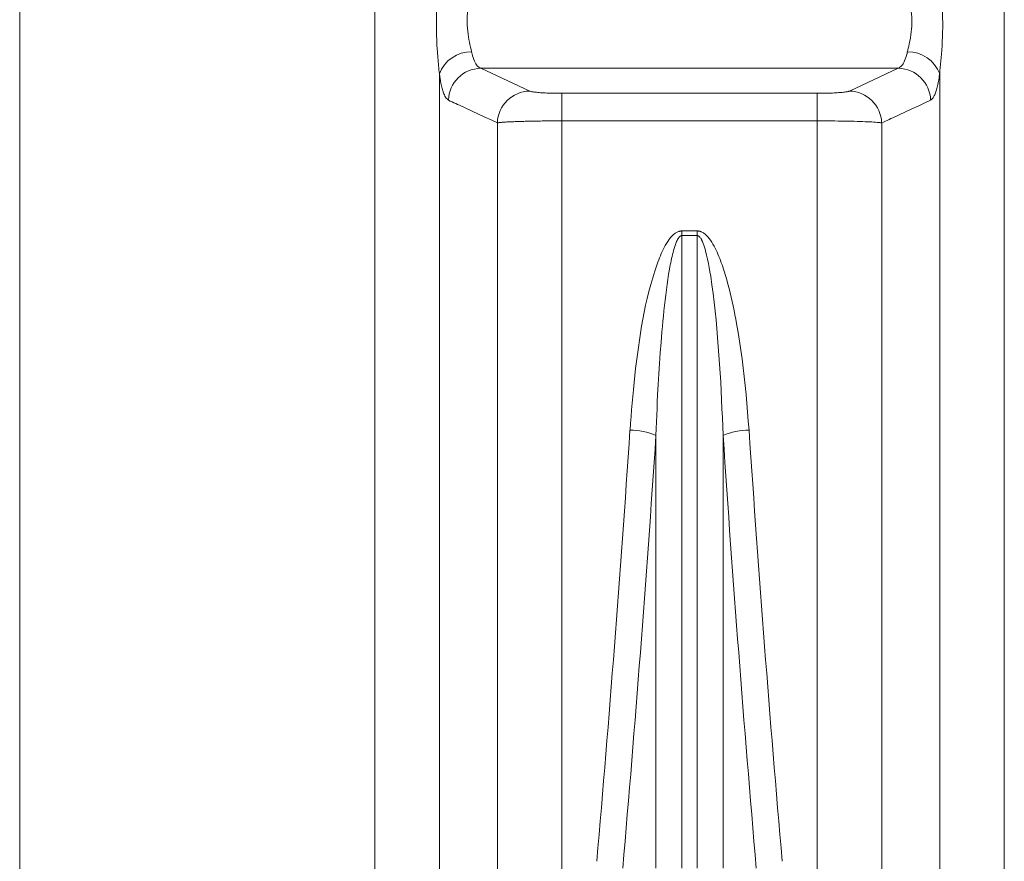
# Model space of a CAD drawing. Extents: x 193 to 943, y 26 to 526.
# Tile 189 of 207: x 389.57 to 394.07, y 94.66 to 98.5. Entities that reach past the tile are written whole.
import ezdxf

# ---------------------------------------------------------------- set-up
doc = ezdxf.new("R2010")
doc.units = 0
doc.layers.get('0').update_dxf_attribs({"lineweight": 25})
doc.layers.add('KG4_HLS_SYA', color=7, linetype='Continuous', lineweight=25)

# ---------------------------------------------------------------- blocks, each defined once
blk = doc.blocks.new('Spline-A069HYJ27N', base_point=(393.7725, 98.257))
at = {"color": 0, "lineweight": -2}
for p, q in [((393.7734, 98.7148), (393.7725, 98.725)), ((393.7742, 98.7046), (393.7734, 98.7148)), ((393.7751, 98.6944), (393.7742, 98.7046)), ((393.7759, 98.6842), (393.7751, 98.6944)), ((393.7768, 98.6739), (393.7759, 98.6842)), ((393.7776, 98.6636), (393.7768, 98.6739)), ((393.7785, 98.6533), (393.7776, 98.6636)), ((393.7793, 98.6431), (393.7785, 98.6533)), ((393.7801, 98.6327), (393.7793, 98.6431)), ((393.7808, 98.6224), (393.7801, 98.6327)), ((393.7816, 98.612), (393.7808, 98.6224)), ((393.7822, 98.6016), (393.7816, 98.612)), ((393.7835, 98.5794), (393.7822, 98.6016)), ((393.7846, 98.5572), (393.7835, 98.5794)), ((393.7854, 98.535), (393.7846, 98.5572)), ((393.786, 98.5128), (393.7854, 98.535)), ((393.7862, 98.4906), (393.786, 98.5128)), ((393.7858, 98.4477), (393.7862, 98.4685)), ((393.7862, 98.4685), (393.7862, 98.4906)), ((393.7843, 98.4064), (393.7852, 98.4269)), ((393.7852, 98.4269), (393.7858, 98.4477)), ((393.7806, 98.3467), (393.782, 98.3662)), ((393.782, 98.3662), (393.7833, 98.3861)), ((393.7833, 98.3861), (393.7843, 98.4064)), ((393.7781, 98.3161), (393.7794, 98.3313)), ((393.7794, 98.3313), (393.7806, 98.3467)), ((393.7739, 98.2717), (393.7753, 98.2864)), ((393.7753, 98.2864), (393.7767, 98.3012)), ((393.7767, 98.3012), (393.7781, 98.3161)), ((393.7725, 98.257), (393.7739, 98.2717))]:
    blk.add_line(p, q, dxfattribs=at)
blk = doc.blocks.new('Spline-A069HYJA7N', base_point=(391.4712, 98.257))
at = {"color": 0, "lineweight": -2}
for p, q in [((391.4849, 98.725), (391.4835, 98.7085)), ((391.4821, 98.6921), (391.4807, 98.6756)), ((391.4835, 98.7085), (391.4821, 98.6921)), ((391.4781, 98.6425), (391.4768, 98.6258)), ((391.4793, 98.6591), (391.4781, 98.6425)), ((391.4807, 98.6756), (391.4793, 98.6591)), ((391.4754, 98.6048), (391.4742, 98.5838)), ((391.4768, 98.6258), (391.4754, 98.6048)), ((391.4731, 98.5626), (391.4722, 98.5415)), ((391.4742, 98.5838), (391.4731, 98.5626)), ((391.4713, 98.4992), (391.4712, 98.4771)), ((391.4716, 98.5203), (391.4713, 98.4992)), ((391.4722, 98.5415), (391.4716, 98.5203)), ((391.4712, 98.4771), (391.4715, 98.4552)), ((391.4715, 98.4552), (391.472, 98.4334)), ((391.472, 98.4334), (391.4728, 98.4118)), ((391.4728, 98.4118), (391.4739, 98.3904)), ((391.4739, 98.3904), (391.4752, 98.3693)), ((391.4752, 98.3693), (391.4759, 98.3595)), ((391.4759, 98.3595), (391.4766, 98.3498)), ((391.4766, 98.3498), (391.4774, 98.3402)), ((391.4774, 98.3402), (391.4781, 98.3306)), ((391.4781, 98.3306), (391.479, 98.3212)), ((391.479, 98.3212), (391.4798, 98.3118)), ((391.4798, 98.3118), (391.4806, 98.3025)), ((391.4806, 98.3025), (391.4815, 98.2933)), ((391.4815, 98.2933), (391.4823, 98.2841)), ((391.4823, 98.2841), (391.4832, 98.275)), ((391.4832, 98.275), (391.4841, 98.266)), ((391.4841, 98.266), (391.4849, 98.257))]:
    blk.add_line(p, q, dxfattribs=at)
blk = doc.blocks.new('Spline-A069HYLQ7N', base_point=(393.6248, 98.3577))
at = {"color": 0, "lineweight": -2}
for p, q in [((393.6248, 98.6504), (393.6274, 98.6375)), ((393.6274, 98.6375), (393.6301, 98.6246)), ((393.6301, 98.6246), (393.6326, 98.6116)), ((393.6326, 98.6116), (393.635, 98.5985)), ((393.635, 98.5985), (393.6373, 98.5851)), ((393.6373, 98.5851), (393.6394, 98.5716)), ((393.6394, 98.5716), (393.6412, 98.5579)), ((393.6412, 98.5579), (393.6428, 98.544)), ((393.6428, 98.544), (393.644, 98.53)), ((393.644, 98.53), (393.6449, 98.5159)), ((393.6449, 98.5159), (393.6453, 98.5018)), ((393.6453, 98.5018), (393.6453, 98.4878)), ((393.6438, 98.4615), (393.6425, 98.4487)), ((393.6447, 98.4746), (393.6438, 98.4615)), ((393.6453, 98.4878), (393.6447, 98.4746)), ((393.6369, 98.4123), (393.635, 98.4027)), ((393.639, 98.424), (393.6369, 98.4123)), ((393.6409, 98.4362), (393.639, 98.424)), ((393.6425, 98.4487), (393.6409, 98.4362)), ((393.6269, 98.3665), (393.6248, 98.3577)), ((393.629, 98.3753), (393.6269, 98.3665)), ((393.6311, 98.3842), (393.629, 98.3753)), ((393.6331, 98.3933), (393.6311, 98.3842)), ((393.635, 98.4027), (393.6331, 98.3933))]:
    blk.add_line(p, q, dxfattribs=at)
blk = doc.blocks.new('Kreis-A069HYLS7N', base_point=(393.6248, 98.257))
at = {"color": 0, "lineweight": -2}
blk.add_ellipse((393.6274, 98.203), major_axis=(0.1451, 0.054), ratio=1, start_param=0, end_param=1.231426, dxfattribs=at)
blk = doc.blocks.new('Kreis-A069HYNQ7N', base_point=(391.4849, 98.257))
at = {"color": 0, "lineweight": -2}
blk.add_ellipse((391.63, 98.203), major_axis=(0.0027, 0.1548), ratio=1, start_param=0, end_param=1.231426, dxfattribs=at)
blk = doc.blocks.new('Spline-A069HYNS7N', base_point=(391.6121, 98.3577))
at = {"color": 0, "lineweight": -2}
for p, q in [((391.6284, 98.6296), (391.6305, 98.64)), ((391.6305, 98.64), (391.6326, 98.6504)), ((391.6205, 98.5869), (391.6224, 98.5978)), ((391.6224, 98.5978), (391.6243, 98.6085)), ((391.6243, 98.6085), (391.6264, 98.6191)), ((391.6264, 98.6191), (391.6284, 98.6296)), ((391.6136, 98.534), (391.6149, 98.5475)), ((391.6149, 98.5475), (391.6166, 98.5608)), ((391.6166, 98.5608), (391.6184, 98.574)), ((391.6184, 98.574), (391.6205, 98.5869)), ((391.6121, 98.493), (391.6122, 98.507)), ((391.6122, 98.507), (391.6127, 98.5205)), ((391.6127, 98.5205), (391.6136, 98.534)), ((391.6125, 98.4791), (391.6121, 98.493)), ((391.6134, 98.4654), (391.6125, 98.4791)), ((391.6146, 98.452), (391.6134, 98.4654)), ((391.6162, 98.4389), (391.6146, 98.452)), ((391.618, 98.4263), (391.6162, 98.4389)), ((391.6201, 98.414), (391.618, 98.4263)), ((391.6224, 98.4023), (391.6201, 98.414)), ((391.6248, 98.3908), (391.6224, 98.4023)), ((391.6274, 98.3797), (391.6248, 98.3908)), ((391.63, 98.3687), (391.6274, 98.3797)), ((391.6326, 98.3577), (391.63, 98.3687))]:
    blk.add_line(p, q, dxfattribs=at)
blk = doc.blocks.new('Spline-A069HYPG7N', base_point=(391.4849, 98.137))
at = {"color": 0, "lineweight": -2}
for p, q in [((391.4849, 98.257), (391.4857, 98.2522)), ((391.4857, 98.2522), (391.4864, 98.2474)), ((391.4864, 98.2474), (391.4872, 98.2427)), ((391.4872, 98.2427), (391.4879, 98.238)), ((391.4879, 98.238), (391.4887, 98.2334)), ((391.4887, 98.2334), (391.4895, 98.2289)), ((391.4895, 98.2289), (391.4908, 98.2219)), ((391.4908, 98.2219), (391.4921, 98.2152)), ((391.4921, 98.2152), (391.4935, 98.2088)), ((391.4935, 98.2088), (391.4949, 98.2026)), ((391.4949, 98.2026), (391.4964, 98.1967)), ((391.4964, 98.1967), (391.4979, 98.191)), ((391.4979, 98.191), (391.4995, 98.1854)), ((391.4995, 98.1854), (391.5011, 98.18)), ((391.5011, 98.18), (391.5027, 98.175)), ((391.5027, 98.175), (391.5043, 98.1702)), ((391.5043, 98.1702), (391.506, 98.1658)), ((391.506, 98.1658), (391.5077, 98.1618)), ((391.5077, 98.1618), (391.5107, 98.1559)), ((391.5107, 98.1559), (391.5137, 98.151)), ((391.5137, 98.151), (391.5168, 98.1468)), ((391.5168, 98.1468), (391.52, 98.1433)), ((391.52, 98.1433), (391.5231, 98.14)), ((391.5231, 98.14), (391.5263, 98.137))]:
    blk.add_line(p, q, dxfattribs=at)
blk = doc.blocks.new('Kreis-A069HYPI7N', base_point=(391.5263, 98.137))
at = {"color": 0, "lineweight": -2}
blk.add_ellipse((391.6773, 98.1317), major_axis=(-0.0032, 0.151), ratio=1, start_param=0, end_param=1.51392, dxfattribs=at)
blk = doc.blocks.new('Spline-A069HYPK7N', base_point=(391.6326, 98.2827))
at = {"color": 0, "lineweight": -2}
for p, q in [((391.6334, 98.3547), (391.6326, 98.3577)), ((391.6341, 98.3518), (391.6334, 98.3547)), ((391.6349, 98.3488), (391.6341, 98.3518)), ((391.6357, 98.3459), (391.6349, 98.3488)), ((391.6364, 98.343), (391.6357, 98.3459)), ((391.6372, 98.3401), (391.6364, 98.343)), ((391.6399, 98.3313), (391.6372, 98.3401)), ((391.6427, 98.3232), (391.6399, 98.3313)), ((391.6457, 98.3158), (391.6427, 98.3232)), ((391.6488, 98.3091), (391.6457, 98.3158)), ((391.6521, 98.3032), (391.6488, 98.3091)), ((391.6555, 98.2982), (391.6521, 98.3032)), ((391.6584, 98.2946), (391.6555, 98.2982)), ((391.6615, 98.2915), (391.6584, 98.2946)), ((391.6646, 98.2889), (391.6615, 98.2915)), ((391.6677, 98.2867), (391.6646, 98.2889)), ((391.6709, 98.2846), (391.6677, 98.2867)), ((391.674, 98.2827), (391.6709, 98.2846))]:
    blk.add_line(p, q, dxfattribs=at)
blk = doc.blocks.new('Spline-A069HYPQ7N', base_point=(391.5263, 98.033))
at = {"color": 0, "lineweight": -2}
for p, q in [((391.5263, 98.137), (391.5348, 98.1331)), ((391.5348, 98.1331), (391.5432, 98.1292)), ((391.5432, 98.1292), (391.5517, 98.1252)), ((391.5517, 98.1252), (391.5602, 98.1213)), ((391.5602, 98.1213), (391.5686, 98.1174)), ((391.5686, 98.1174), (391.5771, 98.1134)), ((391.5771, 98.1134), (391.6059, 98.1)), ((391.6059, 98.1), (391.6348, 98.0866)), ((391.6348, 98.0866), (391.6636, 98.0732)), ((391.6636, 98.0732), (391.6925, 98.0598)), ((391.6925, 98.0598), (391.7213, 98.0464)), ((391.7213, 98.0464), (391.7502, 98.033))]:
    blk.add_line(p, q, dxfattribs=at)
blk = doc.blocks.new('Spline-A069HYR47N', base_point=(393.7311, 98.137))
at = {"color": 0, "lineweight": -2}
for p, q in [((393.7669, 98.2232), (393.7682, 98.2306)), ((393.7682, 98.2306), (393.7696, 98.2382)), ((393.7696, 98.2382), (393.7708, 98.2461)), ((393.7708, 98.2461), (393.7711, 98.2479)), ((393.7711, 98.2479), (393.7714, 98.2497)), ((393.7714, 98.2497), (393.7717, 98.2515)), ((393.7717, 98.2515), (393.772, 98.2533)), ((393.772, 98.2533), (393.7722, 98.2552)), ((393.7722, 98.2552), (393.7725, 98.257)), ((393.7564, 98.1802), (393.7579, 98.1854)), ((393.7579, 98.1854), (393.7595, 98.191)), ((393.7595, 98.191), (393.761, 98.1968)), ((393.761, 98.1968), (393.7625, 98.2028)), ((393.7625, 98.2028), (393.764, 98.2093)), ((393.764, 98.2093), (393.7655, 98.2161)), ((393.7655, 98.2161), (393.7669, 98.2232)), ((393.7311, 98.137), (393.733, 98.1385)), ((393.733, 98.1385), (393.7349, 98.14)), ((393.7349, 98.14), (393.7368, 98.1416)), ((393.7368, 98.1416), (393.7386, 98.1434)), ((393.7386, 98.1434), (393.7405, 98.1455)), ((393.7405, 98.1455), (393.7423, 98.1479)), ((393.7423, 98.1479), (393.7442, 98.1507)), ((393.7442, 98.1507), (393.746, 98.154)), ((393.746, 98.154), (393.7478, 98.1576)), ((393.7478, 98.1576), (393.7496, 98.1616)), ((393.7496, 98.1616), (393.7514, 98.1658)), ((393.7514, 98.1658), (393.7531, 98.1704)), ((393.7531, 98.1704), (393.7547, 98.1752)), ((393.7547, 98.1752), (393.7564, 98.1802))]:
    blk.add_line(p, q, dxfattribs=at)
blk = doc.blocks.new('Spline-A069HYR67N', base_point=(393.5834, 98.2827))
at = {"color": 0, "lineweight": -2}
for p, q in [((393.6149, 98.3239), (393.6119, 98.3163)), ((393.6178, 98.3322), (393.6149, 98.3239)), ((393.6206, 98.3413), (393.6178, 98.3322)), ((393.6231, 98.3509), (393.6206, 98.3413)), ((393.6234, 98.352), (393.6231, 98.3509)), ((393.6237, 98.3532), (393.6234, 98.352)), ((393.624, 98.3543), (393.6237, 98.3532)), ((393.6242, 98.3554), (393.624, 98.3543)), ((393.6245, 98.3566), (393.6242, 98.3554)), ((393.6248, 98.3577), (393.6245, 98.3566)), ((393.5872, 98.2852), (393.5834, 98.2827)), ((393.5909, 98.2879), (393.5872, 98.2852)), ((393.5947, 98.2909), (393.5909, 98.2879)), ((393.5983, 98.2944), (393.5947, 98.2909)), ((393.6019, 98.2986), (393.5983, 98.2944)), ((393.6054, 98.3036), (393.6019, 98.2986)), ((393.6087, 98.3095), (393.6054, 98.3036)), ((393.6119, 98.3163), (393.6087, 98.3095))]:
    blk.add_line(p, q, dxfattribs=at)
blk = doc.blocks.new('Kreis-A069HYR87N', base_point=(393.5834, 98.137))
at = {"color": 0, "lineweight": -2}
blk.add_ellipse((393.5801, 98.1317), major_axis=(0.151, 0.0054), ratio=1, start_param=0, end_param=1.51392, dxfattribs=at)
blk = doc.blocks.new('Spline-A069HYRI7N', base_point=(393.5073, 98.033))
at = {"color": 0, "lineweight": -2}
for p, q in [((393.6157, 98.0834), (393.6445, 98.0968)), ((393.6445, 98.0968), (393.6734, 98.1102)), ((393.6734, 98.1102), (393.7022, 98.1236)), ((393.7022, 98.1236), (393.7311, 98.137)), ((393.5326, 98.0448), (393.5411, 98.0487)), ((393.5411, 98.0487), (393.5495, 98.0527)), ((393.5495, 98.0527), (393.558, 98.0566)), ((393.558, 98.0566), (393.5868, 98.07)), ((393.5868, 98.07), (393.6157, 98.0834)), ((393.5073, 98.033), (393.5157, 98.037)), ((393.5157, 98.037), (393.5242, 98.0409)), ((393.5242, 98.0409), (393.5326, 98.0448))]:
    blk.add_line(p, q, dxfattribs=at)
blk = doc.blocks.new('Spline-A069HYTA7N', base_point=(391.8979, 98.1683))
at = {"color": 0, "lineweight": -2}
for p, q in [((391.9002, 98.1778), (391.8979, 98.1785)), ((391.9026, 98.1771), (391.9002, 98.1778)), ((391.9053, 98.1764), (391.9026, 98.1771)), ((391.9082, 98.1758), (391.9053, 98.1764)), ((391.9115, 98.1751), (391.9082, 98.1758)), ((391.9152, 98.1745), (391.9115, 98.1751)), ((391.9195, 98.1739), (391.9152, 98.1745)), ((391.9244, 98.1733), (391.9195, 98.1739)), ((391.9297, 98.1728), (391.9244, 98.1733)), ((391.9355, 98.1722), (391.9297, 98.1728)), ((391.9416, 98.1717), (391.9355, 98.1722)), ((391.9481, 98.1712), (391.9416, 98.1717)), ((391.9548, 98.1708), (391.9481, 98.1712)), ((391.9618, 98.1704), (391.9548, 98.1708)), ((391.969, 98.17), (391.9618, 98.1704)), ((391.9765, 98.1697), (391.969, 98.17)), ((391.9842, 98.1694), (391.9765, 98.1697)), ((391.9921, 98.1691), (391.9842, 98.1694)), ((392.0007, 98.1689), (391.9921, 98.1691)), ((392.0095, 98.1687), (392.0007, 98.1689)), ((392.0184, 98.1686), (392.0095, 98.1687)), ((392.0274, 98.1685), (392.0184, 98.1686)), ((392.0365, 98.1684), (392.0274, 98.1685)), ((392.0456, 98.1683), (392.0365, 98.1684))]:
    blk.add_line(p, q, dxfattribs=at)
blk = doc.blocks.new('Spline-A069HYTC7N', base_point=(393.2118, 98.1683))
at = {"color": 0, "lineweight": -2}
for p, q in [((393.2201, 98.1684), (393.2118, 98.1683)), ((393.2283, 98.1684), (393.2201, 98.1684)), ((393.2365, 98.1685), (393.2283, 98.1684)), ((393.2446, 98.1686), (393.2365, 98.1685)), ((393.2526, 98.1688), (393.2446, 98.1686)), ((393.2604, 98.1689), (393.2526, 98.1688)), ((393.2681, 98.1692), (393.2604, 98.1689)), ((393.2757, 98.1694), (393.2681, 98.1692)), ((393.283, 98.1697), (393.2757, 98.1694)), ((393.2901, 98.1701), (393.283, 98.1697)), ((393.297, 98.1705), (393.2901, 98.1701)), ((393.3036, 98.1709), (393.297, 98.1705)), ((393.3099, 98.1713), (393.3036, 98.1709)), ((393.316, 98.1717), (393.3099, 98.1713)), ((393.3218, 98.1722), (393.316, 98.1717)), ((393.3272, 98.1727), (393.3218, 98.1722)), ((393.3323, 98.1733), (393.3272, 98.1727)), ((393.337, 98.1738), (393.3323, 98.1733)), ((393.3414, 98.1744), (393.337, 98.1738)), ((393.3455, 98.175), (393.3414, 98.1744)), ((393.3491, 98.1756), (393.3455, 98.175)), ((393.3523, 98.1763), (393.3491, 98.1756)), ((393.355, 98.1769), (393.3523, 98.1763)), ((393.3572, 98.1776), (393.355, 98.1769)), ((393.3576, 98.1777), (393.3572, 98.1776)), ((393.358, 98.1779), (393.3576, 98.1777)), ((393.3584, 98.178), (393.358, 98.1779)), ((393.3588, 98.1782), (393.3584, 98.178)), ((393.3592, 98.1783), (393.3588, 98.1782)), ((393.3595, 98.1785), (393.3592, 98.1783))]:
    blk.add_line(p, q, dxfattribs=at)
blk = doc.blocks.new('Kreis-A069HYTU7N', base_point=(391.7502, 98.033))
at = {"color": 0, "lineweight": -2}
blk.add_ellipse((391.9011, 98.0275), major_axis=(-0.0032, 0.151), ratio=1, start_param=0, end_param=1.512594, dxfattribs=at)
blk = doc.blocks.new('Kreis-A069HYUY7N', base_point=(393.3596, 98.033))
at = {"color": 0, "lineweight": -2}
blk.add_ellipse((393.3563, 98.0275), major_axis=(0.1509, 0.0056), ratio=1, start_param=0, end_param=1.512594, dxfattribs=at)
blk = doc.blocks.new('Spline-A069HZ0E7N', base_point=(391.7502, 98.033))
at = {"color": 0, "lineweight": -2}
for p, q in [((391.7502, 98.033), (391.752, 98.0333)), ((391.752, 98.0333), (391.754, 98.0336)), ((391.754, 98.0336), (391.756, 98.0339)), ((391.756, 98.0339), (391.7582, 98.0342)), ((391.7582, 98.0342), (391.7605, 98.0345)), ((391.7605, 98.0345), (391.7631, 98.0348)), ((391.7631, 98.0348), (391.7661, 98.0351)), ((391.7661, 98.0351), (391.7693, 98.0355)), ((391.7693, 98.0355), (391.7728, 98.0357)), ((391.7728, 98.0357), (391.7766, 98.036)), ((391.7766, 98.036), (391.7806, 98.0363)), ((391.7806, 98.0363), (391.7849, 98.0366)), ((391.7849, 98.0366), (391.7892, 98.0369)), ((391.7892, 98.0369), (391.7937, 98.0372)), ((391.7937, 98.0372), (391.7985, 98.0374)), ((391.7985, 98.0374), (391.8034, 98.0377)), ((391.8034, 98.0377), (391.8085, 98.0379)), ((391.8085, 98.0379), (391.8138, 98.0382)), ((391.8138, 98.0382), (391.8195, 98.0384)), ((391.8195, 98.0384), (391.8253, 98.0387)), ((391.8253, 98.0387), (391.8314, 98.0389)), ((391.8314, 98.0389), (391.8376, 98.0392)), ((391.8376, 98.0392), (391.844, 98.0394)), ((391.844, 98.0394), (391.8506, 98.0396)), ((391.8506, 98.0396), (391.8571, 98.0398)), ((391.8571, 98.0398), (391.8638, 98.04)), ((391.8638, 98.04), (391.8706, 98.0402)), ((391.8706, 98.0402), (391.8775, 98.0404)), ((391.8775, 98.0404), (391.8845, 98.0406)), ((391.8845, 98.0406), (391.8917, 98.0407)), ((391.8917, 98.0407), (391.8992, 98.0409)), ((391.8992, 98.0409), (391.9069, 98.041)), ((391.9069, 98.041), (391.9147, 98.0412)), ((391.9147, 98.0412), (391.9226, 98.0413)), ((391.9226, 98.0413), (391.9306, 98.0415)), ((391.9306, 98.0415), (391.9386, 98.0416)), ((391.9386, 98.0416), (391.9471, 98.0417)), ((391.9471, 98.0417), (391.9556, 98.0418)), ((391.9556, 98.0418), (391.9641, 98.0419)), ((391.9641, 98.0419), (391.9728, 98.042)), ((391.9728, 98.042), (391.9815, 98.0421)), ((391.9815, 98.0421), (391.9903, 98.0421)), ((391.9903, 98.0421), (391.9994, 98.0422)), ((391.9994, 98.0422), (392.0086, 98.0422)), ((392.0086, 98.0422), (392.0178, 98.0423)), ((392.0178, 98.0423), (392.0271, 98.0423)), ((392.0271, 98.0423), (392.0363, 98.0423)), ((392.0363, 98.0423), (392.0456, 98.0423))]:
    blk.add_line(p, q, dxfattribs=at)
blk = doc.blocks.new('Spline-A069HZ0U7N', base_point=(393.2118, 98.033))
at = {"color": 0, "lineweight": -2}
for p, q in [((393.2118, 98.0423), (393.2283, 98.0423)), ((393.2283, 98.0423), (393.2448, 98.0422)), ((393.2448, 98.0422), (393.2611, 98.0421)), ((393.2611, 98.0421), (393.2773, 98.042)), ((393.2773, 98.042), (393.2933, 98.0419)), ((393.2933, 98.0419), (393.309, 98.0417)), ((393.309, 98.0417), (393.3244, 98.0415)), ((393.3244, 98.0415), (393.3394, 98.0413)), ((393.3394, 98.0413), (393.3541, 98.041)), ((393.3541, 98.041), (393.3683, 98.0407)), ((393.3683, 98.0407), (393.3821, 98.0403)), ((393.3821, 98.0403), (393.3953, 98.04)), ((393.3953, 98.04), (393.408, 98.0396)), ((393.408, 98.0396), (393.4201, 98.0391)), ((393.4201, 98.0391), (393.4317, 98.0387)), ((393.4317, 98.0387), (393.4425, 98.0382)), ((393.4425, 98.0382), (393.4527, 98.0378)), ((393.4527, 98.0378), (393.4621, 98.0373)), ((393.4621, 98.0373), (393.471, 98.0367)), ((393.471, 98.0367), (393.4791, 98.0362)), ((393.4791, 98.0362), (393.4864, 98.0356)), ((393.4864, 98.0356), (393.4927, 98.035)), ((393.4927, 98.035), (393.4982, 98.0344)), ((393.4982, 98.0344), (393.5026, 98.0338)), ((393.5026, 98.0338), (393.5035, 98.0337)), ((393.5035, 98.0337), (393.5043, 98.0336)), ((393.5043, 98.0336), (393.505, 98.0334)), ((393.505, 98.0334), (393.5058, 98.0333)), ((393.5058, 98.0333), (393.5065, 98.0332)), ((393.5065, 98.0332), (393.5073, 98.033))]:
    blk.add_line(p, q, dxfattribs=at)
blk = doc.blocks.new('Ellipse-A069HZ347N', base_point=(392.1831, 94.4133))
at = {"color": 0, "lineweight": -2, "extrusion": (0, 0, -1)}
blk.add_ellipse((380.6473, 103.654), major_axis=(0, 35.7031), ratio=0.3345, start_param=1.76883, end_param=1.825479, dxfattribs=at)
blk = doc.blocks.new('Spline-A069HZ367N', base_point=(392.3566, 96.6297))
at = {"color": 0, "lineweight": -2}
for p, q in [((392.5425, 97.5091), (392.5386, 97.5042)), ((392.5466, 97.5138), (392.5425, 97.5091)), ((392.5509, 97.5183), (392.5466, 97.5138)), ((392.5554, 97.5226), (392.5509, 97.5183)), ((392.5603, 97.5266), (392.5554, 97.5226)), ((392.563, 97.5287), (392.5603, 97.5266)), ((392.5659, 97.5307), (392.563, 97.5287)), ((392.5688, 97.5325), (392.5659, 97.5307)), ((392.5719, 97.5342), (392.5688, 97.5325)), ((392.575, 97.5356), (392.5719, 97.5342)), ((392.5782, 97.5368), (392.575, 97.5356)), ((392.5807, 97.5375), (392.5782, 97.5368)), ((392.5833, 97.5381), (392.5807, 97.5375)), ((392.5859, 97.5385), (392.5833, 97.5381)), ((392.5885, 97.5389), (392.5859, 97.5385)), ((392.5912, 97.5393), (392.5885, 97.5389)), ((392.5938, 97.5396), (392.5912, 97.5393)), ((392.513, 97.4639), (392.5084, 97.4546)), ((392.518, 97.473), (392.513, 97.4639)), ((392.5233, 97.4819), (392.518, 97.473)), ((392.5289, 97.4907), (392.5233, 97.4819)), ((392.5348, 97.4992), (392.5289, 97.4907)), ((392.5386, 97.5042), (392.5348, 97.4992)), ((392.4956, 97.4261), (392.4917, 97.4164)), ((392.4997, 97.4357), (392.4956, 97.4261)), ((392.5039, 97.4452), (392.4997, 97.4357)), ((392.5084, 97.4546), (392.5039, 97.4452)), ((392.4809, 97.3871), (392.4705, 97.3563)), ((392.4844, 97.3969), (392.4809, 97.3871)), ((392.488, 97.4067), (392.4844, 97.3969)), ((392.4917, 97.4164), (392.488, 97.4067)), ((392.4705, 97.3563), (392.4607, 97.3254)), ((392.4517, 97.2942), (392.4433, 97.2628)), ((392.4607, 97.3254), (392.4517, 97.2942)), ((392.4433, 97.2628), (392.4354, 97.2313)), ((392.4282, 97.1997), (392.4215, 97.1678)), ((392.4354, 97.2313), (392.4282, 97.1997)), ((392.4215, 97.1678), (392.4153, 97.1358)), ((392.4096, 97.1038), (392.4043, 97.0717)), ((392.4153, 97.1358), (392.4096, 97.1038)), ((392.4043, 97.0717), (392.3993, 97.0396)), ((392.3993, 97.0396), (392.3947, 97.0074)), ((392.3903, 96.9752), (392.3862, 96.9429)), ((392.3947, 97.0074), (392.3903, 96.9752)), ((392.3862, 96.9429), (392.3824, 96.9107)), ((392.3787, 96.8784), (392.3753, 96.8461)), ((392.3824, 96.9107), (392.3787, 96.8784)), ((392.3753, 96.8461), (392.3721, 96.8138)), ((392.3721, 96.8138), (392.3693, 96.7831)), ((392.3666, 96.7524), (392.364, 96.7217)), ((392.3693, 96.7831), (392.3666, 96.7524)), ((392.364, 96.7217), (392.3615, 96.691)), ((392.359, 96.6604), (392.3566, 96.6297)), ((392.3615, 96.691), (392.359, 96.6604))]:
    blk.add_line(p, q, dxfattribs=at)
blk = doc.blocks.new('Spline-A069HZ387N', base_point=(392.6636, 96.6297))
at = {"color": 0, "lineweight": -2}
for p, q in [((392.6647, 97.5395), (392.6636, 97.5396)), ((392.6657, 97.5395), (392.6647, 97.5395)), ((392.6668, 97.5394), (392.6657, 97.5395)), ((392.6679, 97.5393), (392.6668, 97.5394)), ((392.6689, 97.5392), (392.6679, 97.5393)), ((392.67, 97.5391), (392.6689, 97.5392)), ((392.6726, 97.5387), (392.67, 97.5391)), ((392.6752, 97.5381), (392.6726, 97.5387)), ((392.6777, 97.5373), (392.6752, 97.5381)), ((392.6803, 97.5364), (392.6777, 97.5373)), ((392.6827, 97.5354), (392.6803, 97.5364)), ((392.6851, 97.5343), (392.6827, 97.5354)), ((392.6887, 97.5323), (392.6851, 97.5343)), ((392.6921, 97.5302), (392.6887, 97.5323)), ((392.6954, 97.5279), (392.6921, 97.5302)), ((392.6986, 97.5255), (392.6954, 97.5279)), ((392.7017, 97.5229), (392.6986, 97.5255)), ((392.7046, 97.5202), (392.7017, 97.5229)), ((392.7119, 97.5128), (392.7046, 97.5202)), ((392.7186, 97.5048), (392.7119, 97.5128)), ((392.7248, 97.4965), (392.7186, 97.5048)), ((392.7305, 97.4878), (392.7248, 97.4965)), ((392.7359, 97.4788), (392.7305, 97.4878)), ((392.741, 97.4697), (392.7359, 97.4788)), ((392.7458, 97.4605), (392.741, 97.4697)), ((392.7503, 97.4513), (392.7458, 97.4605)), ((392.7547, 97.442), (392.7503, 97.4513)), ((392.7589, 97.4326), (392.7547, 97.442)), ((392.7629, 97.4231), (392.7589, 97.4326)), ((392.7668, 97.4136), (392.7629, 97.4231)), ((392.7705, 97.404), (392.7668, 97.4136)), ((392.774, 97.3944), (392.7705, 97.404)), ((392.7774, 97.3847), (392.774, 97.3944)), ((392.7808, 97.3749), (392.7774, 97.3847)), ((392.784, 97.3651), (392.7808, 97.3749)), ((392.7871, 97.3553), (392.784, 97.3651)), ((392.7931, 97.3357), (392.7871, 97.3553)), ((392.7989, 97.316), (392.7931, 97.3357)), ((392.8043, 97.2963), (392.7989, 97.316)), ((392.8095, 97.2765), (392.8043, 97.2963)), ((392.8145, 97.2566), (392.8095, 97.2765)), ((392.8192, 97.2367), (392.8145, 97.2566)), ((392.8237, 97.2167), (392.8192, 97.2367)), ((392.828, 97.1967), (392.8237, 97.2167)), ((392.8321, 97.1766), (392.828, 97.1967)), ((392.8361, 97.1565), (392.8321, 97.1766)), ((392.8399, 97.1364), (392.8361, 97.1565)), ((392.8436, 97.1162), (392.8399, 97.1364)), ((392.8506, 97.0759), (392.8436, 97.1162)), ((392.8572, 97.0356), (392.8506, 97.0759)), ((392.8633, 96.9951), (392.8572, 97.0356)), ((392.869, 96.9547), (392.8633, 96.9951)), ((392.8742, 96.9141), (392.869, 96.9547)), ((392.879, 96.8736), (392.8742, 96.9141)), ((392.8833, 96.833), (392.879, 96.8736)), ((392.8873, 96.7924), (392.8833, 96.833)), ((392.8909, 96.7517), (392.8873, 96.7924)), ((392.8943, 96.711), (392.8909, 96.7517)), ((392.8976, 96.6703), (392.8943, 96.711)), ((392.9008, 96.6297), (392.8976, 96.6703))]:
    blk.add_line(p, q, dxfattribs=at)
blk = doc.blocks.new('Ellipse-A069HZ3A7N', base_point=(392.8868, 94.4133))
at = {"color": 0, "lineweight": -2, "extrusion": (0, 0, -1)}
blk.add_ellipse((404.6101, 103.654), major_axis=(0, 35.7031), ratio=0.3345, start_param=4.457707, end_param=4.514355, dxfattribs=at)
blk = doc.blocks.new('Spline-A069HZ3C7N', base_point=(392.4752, 96.6051))
at = {"color": 0, "lineweight": -2}
for p, q in [((392.5796, 97.5089), (392.5783, 97.5071)), ((392.5811, 97.5107), (392.5796, 97.5089)), ((392.5826, 97.5124), (392.5811, 97.5107)), ((392.5842, 97.5139), (392.5826, 97.5124)), ((392.586, 97.5154), (392.5842, 97.5139)), ((392.5865, 97.5157), (392.586, 97.5154)), ((392.5871, 97.5161), (392.5865, 97.5157)), ((392.5876, 97.5164), (392.5871, 97.5161)), ((392.5882, 97.5167), (392.5876, 97.5164)), ((392.5888, 97.517), (392.5882, 97.5167)), ((392.5894, 97.5173), (392.5888, 97.517)), ((392.5901, 97.5175), (392.5894, 97.5173)), ((392.5908, 97.5177), (392.5901, 97.5175)), ((392.5916, 97.5178), (392.5908, 97.5177)), ((392.5923, 97.518), (392.5916, 97.5178)), ((392.5931, 97.5181), (392.5923, 97.518)), ((392.5938, 97.5182), (392.5931, 97.5181)), ((392.5612, 97.4686), (392.5584, 97.4594)), ((392.5643, 97.4777), (392.5612, 97.4686)), ((392.566, 97.4824), (392.5643, 97.4777)), ((392.5679, 97.4872), (392.566, 97.4824)), ((392.5699, 97.4918), (392.5679, 97.4872)), ((392.572, 97.4964), (392.5699, 97.4918)), ((392.5744, 97.5008), (392.572, 97.4964)), ((392.577, 97.5052), (392.5744, 97.5008)), ((392.5783, 97.5071), (392.577, 97.5052)), ((392.5487, 97.4222), (392.5466, 97.4127)), ((392.5509, 97.4315), (392.5487, 97.4222)), ((392.5532, 97.4409), (392.5509, 97.4315)), ((392.5557, 97.4502), (392.5532, 97.4409)), ((392.5584, 97.4594), (392.5557, 97.4502)), ((392.5391, 97.3747), (392.5374, 97.3652)), ((392.5409, 97.3842), (392.5391, 97.3747)), ((392.5427, 97.3937), (392.5409, 97.3842)), ((392.5446, 97.4032), (392.5427, 97.3937)), ((392.5466, 97.4127), (392.5446, 97.4032)), ((392.5333, 97.3415), (392.5296, 97.3178)), ((392.5374, 97.3652), (392.5333, 97.3415)), ((392.5262, 97.294), (392.5229, 97.2702)), ((392.5296, 97.3178), (392.5262, 97.294)), ((392.5199, 97.2463), (392.5171, 97.2225)), ((392.5229, 97.2702), (392.5199, 97.2463)), ((392.5143, 97.1985), (392.5117, 97.1746)), ((392.5171, 97.2225), (392.5143, 97.1985)), ((392.5093, 97.1507), (392.5069, 97.1267)), ((392.5117, 97.1746), (392.5093, 97.1507)), ((392.5047, 97.1028), (392.5025, 97.0788)), ((392.5069, 97.1267), (392.5047, 97.1028)), ((392.5025, 97.0788), (392.4985, 97.0307)), ((392.4985, 97.0307), (392.4948, 96.9825)), ((392.4948, 96.9825), (392.4914, 96.9344)), ((392.4914, 96.9344), (392.4883, 96.8862)), ((392.4883, 96.8862), (392.4855, 96.838)), ((392.4855, 96.838), (392.483, 96.7898)), ((392.483, 96.7898), (392.4815, 96.759)), ((392.4815, 96.759), (392.4801, 96.7282)), ((392.4789, 96.6974), (392.4776, 96.6667)), ((392.4801, 96.7282), (392.4789, 96.6974)), ((392.4776, 96.6667), (392.4764, 96.6359)), ((392.4764, 96.6359), (392.4752, 96.6051))]:
    blk.add_line(p, q, dxfattribs=at)
blk = doc.blocks.new('Kreis-A069HZ3E7N', base_point=(392.3566, 96.6051))
at = {"color": 0, "lineweight": -2}
blk.add_ellipse((392.3545, 96.3212), major_axis=(0.1207, 0.2839), ratio=1, start_param=0, end_param=0.39514, dxfattribs=at)
blk = doc.blocks.new('Spline-A069HZ4K7N', base_point=(392.6636, 96.6051))
at = {"color": 0, "lineweight": -2}
for p, q in [((392.6642, 97.5181), (392.6636, 97.5182)), ((392.6647, 97.5181), (392.6642, 97.5181)), ((392.6652, 97.518), (392.6647, 97.5181)), ((392.6658, 97.5179), (392.6652, 97.518)), ((392.6663, 97.5178), (392.6658, 97.5179)), ((392.6668, 97.5177), (392.6663, 97.5178)), ((392.6674, 97.5175), (392.6668, 97.5177)), ((392.668, 97.5173), (392.6674, 97.5175)), ((392.6685, 97.5171), (392.668, 97.5173)), ((392.6691, 97.5168), (392.6685, 97.5171)), ((392.6696, 97.5165), (392.6691, 97.5168)), ((392.6702, 97.5162), (392.6696, 97.5165)), ((392.6709, 97.5157), (392.6702, 97.5162)), ((392.6717, 97.5152), (392.6709, 97.5157)), ((392.6724, 97.5146), (392.6717, 97.5152)), ((392.6731, 97.514), (392.6724, 97.5146)), ((392.6737, 97.5134), (392.6731, 97.514)), ((392.6744, 97.5128), (392.6737, 97.5134)), ((392.6763, 97.5108), (392.6744, 97.5128)), ((392.6781, 97.5085), (392.6763, 97.5108)), ((392.6798, 97.5062), (392.6781, 97.5085)), ((392.6813, 97.5038), (392.6798, 97.5062)), ((392.6828, 97.5013), (392.6813, 97.5038)), ((392.6841, 97.4987), (392.6828, 97.5013)), ((392.6881, 97.4906), (392.6841, 97.4987)), ((392.6915, 97.4823), (392.6881, 97.4906)), ((392.6946, 97.4739), (392.6915, 97.4823)), ((392.6974, 97.4653), (392.6946, 97.4739)), ((392.6999, 97.4567), (392.6974, 97.4653)), ((392.7023, 97.448), (392.6999, 97.4567)), ((392.707, 97.4291), (392.7023, 97.448)), ((392.7113, 97.41), (392.707, 97.4291)), ((392.7153, 97.3909), (392.7113, 97.41)), ((392.7189, 97.3718), (392.7153, 97.3909)), ((392.7222, 97.3525), (392.7189, 97.3718)), ((392.7254, 97.3333), (392.7222, 97.3525)), ((392.7313, 97.2934), (392.7254, 97.3333)), ((392.7367, 97.2535), (392.7313, 97.2934)), ((392.7415, 97.2135), (392.7367, 97.2535)), ((392.7459, 97.1735), (392.7415, 97.2135)), ((392.7499, 97.1334), (392.7459, 97.1735)), ((392.7536, 97.0933), (392.7499, 97.1334)), ((392.7571, 97.0527), (392.7536, 97.0933)), ((392.7604, 97.012), (392.7571, 97.0527)), ((392.7634, 96.9714), (392.7604, 97.012)), ((392.7663, 96.9307), (392.7634, 96.9714)), ((392.7689, 96.89), (392.7663, 96.9307)), ((392.7712, 96.8493), (392.7689, 96.89)), ((392.7734, 96.8086), (392.7712, 96.8493)), ((392.7754, 96.7679), (392.7734, 96.8086)), ((392.7772, 96.7272), (392.7754, 96.7679)), ((392.7789, 96.6865), (392.7772, 96.7272)), ((392.7806, 96.6458), (392.7789, 96.6865)), ((392.7822, 96.6051), (392.7806, 96.6458))]:
    blk.add_line(p, q, dxfattribs=at)
blk = doc.blocks.new('Kreis-A069HZ4M7N', base_point=(392.7822, 96.6051))
at = {"color": 0, "lineweight": -2}
blk.add_ellipse((392.9029, 96.3212), major_axis=(-0.0021, 0.3085), ratio=1, start_param=0, end_param=0.39514, dxfattribs=at)
blk = doc.blocks.new('Ellipse-A069HZ5A7N', base_point=(392.7682, 94.381))
at = {"color": 0, "lineweight": -2, "extrusion": (0, 0, -1)}
blk.add_ellipse((404.4915, 103.654), major_axis=(0, 35.8281), ratio=0.333333, start_param=4.457707, end_param=4.514355, dxfattribs=at)
blk = doc.blocks.new('Ellipse-A069HZ5O7N', base_point=(392.3017, 94.381))
at = {"color": 0, "lineweight": -2, "extrusion": (0, 0, -1)}
blk.add_ellipse((380.7659, 103.654), major_axis=(0, 35.8281), ratio=0.333333, start_param=1.76883, end_param=1.825479, dxfattribs=at)

msp = doc.modelspace()

# ---------------------------------------------------------------- linework, layer by layer
at = {"layer": 'KG4_HLS_SYA', "color": 8, "linetype": 'Continuous', "lineweight": 9, "ltscale": 0.13, "true_color": 0x808080}
for p, q in [((389.5662, 89.9376), (389.5662, 116.0269)), ((391.1895, 116.0269), (391.1895, 91.7586)), ((394.0679, 91.7586), (394.0679, 116.0269)), ((393.5834, 98.2827), (391.674, 98.2827)), ((391.8979, 98.1785), (391.674, 98.2827)), ((393.5834, 98.2827), (393.3595, 98.1785)), ((391.4849, 91.8369), (391.4849, 98.257)), ((393.7725, 98.257), (393.7725, 91.8369)), ((393.2118, 98.1683), (392.0456, 98.1683)), ((392.0456, 98.0423), (392.0456, 98.1683)), ((393.2118, 98.0423), (393.2118, 98.1683)), ((391.7502, 98.033), (391.7502, 94.0448)), ((392.0456, 94.1111), (392.0456, 98.0423)), ((392.0456, 98.0423), (393.2118, 98.0423)), ((393.2118, 98.0423), (393.2118, 94.1111)), ((393.5073, 94.0448), (393.5073, 98.033)), ((392.6636, 97.5396), (392.5938, 97.5396)), ((392.5938, 97.5182), (392.5938, 97.5396)), ((392.5938, 97.5182), (392.6636, 97.5182)), ((392.5938, 94.6275), (392.5938, 97.5182)), ((392.6636, 97.5396), (392.6636, 97.5182)), ((392.6636, 97.5182), (392.6636, 94.6275)), ((392.4752, 96.6051), (392.4752, 94.6275)), ((392.7822, 94.6275), (392.7822, 96.6051))]:
    msp.add_line(p, q, dxfattribs=at)

# ---------------------------------------------------------------- block references
for name, p in [('Spline-A069HYJA7N', (391.4712, 98.257)), ('Spline-A069HYJ27N', (393.7725, 98.257)), ('Spline-A069HYNS7N', (391.6121, 98.3577)), ('Spline-A069HYLQ7N', (393.6248, 98.3577)), ('Kreis-A069HYNQ7N', (391.4849, 98.257)), ('Spline-A069HYPK7N', (391.6326, 98.2827)), ('Spline-A069HYR67N', (393.5834, 98.2827)), ('Kreis-A069HYLS7N', (393.6248, 98.257)), ('Kreis-A069HYPI7N', (391.5263, 98.137)), ('Kreis-A069HYR87N', (393.5834, 98.137)), ('Spline-A069HYPG7N', (391.4849, 98.137)), ('Spline-A069HYR47N', (393.7311, 98.137)), ('Kreis-A069HYTU7N', (391.7502, 98.033)), ('Spline-A069HYTA7N', (391.8979, 98.1683)), ('Spline-A069HYTC7N', (393.2118, 98.1683)), ('Kreis-A069HYUY7N', (393.3596, 98.033)), ('Spline-A069HYPQ7N', (391.5263, 98.033)), ('Spline-A069HYRI7N', (393.5073, 98.033)), ('Spline-A069HZ0E7N', (391.7502, 98.033)), ('Spline-A069HZ0U7N', (393.2118, 98.033)), ('Spline-A069HZ367N', (392.3566, 96.6297)), ('Spline-A069HZ3C7N', (392.4752, 96.6051)), ('Spline-A069HZ387N', (392.6636, 96.6297)), ('Spline-A069HZ4K7N', (392.6636, 96.6051)), ('Ellipse-A069HZ347N', (392.1831, 94.4133)), ('Kreis-A069HZ3E7N', (392.3566, 96.6051)), ('Kreis-A069HZ4M7N', (392.7822, 96.6051)), ('Ellipse-A069HZ3A7N', (392.8868, 94.4133)), ('Ellipse-A069HZ5O7N', (392.3017, 94.381)), ('Ellipse-A069HZ5A7N', (392.7682, 94.381))]:
    msp.add_blockref(name, p, dxfattribs=at)

doc.saveas('drawing.dxf')
